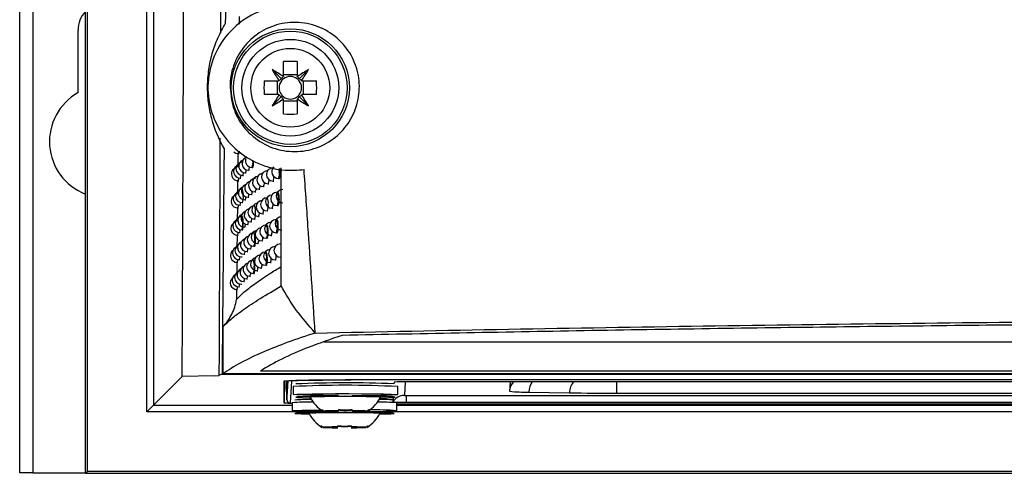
# Model space of a CAD drawing. Header units: millimetres. Extents: x -203 to 471, y -207 to 525.
# Tile 55 of 106: x 148 to 185, y 68 to 85. Entities that reach past the tile are written whole.
import ezdxf

# ---------------------------------------------------------------- set-up
doc = ezdxf.new("R2010")
doc.units = ezdxf.units.MM

msp = doc.modelspace()

# ---------------------------------------------------------------- linework, layer by layer
at = {"color": 7, "linetype": 'Continuous', "lineweight": 25}
for p, q in [((147.647, 68.091), (147.647, 248.091)), ((148.147, 248.091), (148.147, 68.091)), ((150.126, 68.069), (150.126, 248.113)), ((150.191, 89.147), (150.191, 68.135)), ((155.231, 89.166), (155.215, 84.687)), ((152.446, 70.39), (152.446, 89.04)), ((152.696, 89.04), (152.696, 70.64)), ((155.926, 85.318), (155.923, 85.026)), ((149.847, 82.439), (149.847, 84.791)), ((157.597, 83.056), (157.597, 83.611)), ((158.112, 83.611), (158.112, 83.056)), ((157.522, 82.955), (157.166, 83.311)), ((158.186, 82.955), (158.542, 83.311)), ((156.866, 82.88), (157.421, 82.88)), ((157.363, 82.88), (157.363, 82.365)), ((158.112, 83.114), (157.597, 83.114)), ((158.288, 82.88), (158.843, 82.88)), ((158.346, 82.365), (158.346, 82.88)), ((157.421, 82.365), (156.866, 82.365)), ((157.522, 82.29), (157.166, 81.935)), ((157.597, 81.634), (157.597, 82.189)), ((157.597, 82.131), (158.112, 82.131)), ((158.112, 82.189), (158.112, 81.634)), ((158.186, 82.29), (158.542, 81.935)), ((158.843, 82.365), (158.288, 82.365)), ((155.875, 80.171), (155.87, 79.632)), ((155.896, 80.139), (155.918, 80.14)), ((156.077, 79.814), (156.051, 79.814)), ((156.283, 79.516), (156.307, 79.516)), ((156.412, 79.617), (156.436, 79.618)), ((157.2, 79.6), (157.198, 79.6)), ((157.51, 75.143), (157.509, 79.599)), ((155.865, 79.143), (155.86, 78.605)), ((155.885, 79.112), (155.908, 79.113)), ((155.966, 79.213), (155.989, 79.213)), ((156.06, 79.314), (156.083, 79.314)), ((156.165, 79.415), (156.189, 79.415)), ((156.547, 79.192), (156.522, 79.192)), ((157.207, 79.1), (157.232, 79.101)), ((157.407, 79.203), (157.431, 79.204)), ((156.063, 78.788), (156.037, 78.787)), ((156.682, 78.794), (156.706, 78.794)), ((156.845, 78.896), (156.869, 78.896)), ((157.02, 78.998), (157.044, 78.998)), ((156.149, 78.388), (156.172, 78.389)), ((156.264, 78.489), (156.288, 78.49)), ((156.391, 78.591), (156.415, 78.591)), ((156.53, 78.692), (156.555, 78.693)), ((157.004, 78.472), (156.979, 78.472)), ((157.384, 78.677), (157.359, 78.677)), ((155.856, 78.116), (155.851, 77.578)), ((155.874, 78.086), (155.897, 78.086)), ((155.954, 78.186), (155.977, 78.187)), ((156.046, 78.287), (156.069, 78.288)), ((156.523, 78.166), (156.498, 78.166)), ((157.172, 78.074), (157.196, 78.075)), ((157.368, 78.177), (157.392, 78.177)), ((156.049, 77.762), (156.023, 77.761)), ((156.507, 77.666), (156.531, 77.667)), ((156.655, 77.768), (156.68, 77.768)), ((156.816, 77.87), (156.84, 77.87)), ((156.988, 77.972), (157.012, 77.972)), ((157.346, 77.651), (157.32, 77.651)), ((156.031, 77.261), (156.055, 77.262)), ((156.133, 77.362), (156.156, 77.363)), ((156.246, 77.463), (156.27, 77.464)), ((156.371, 77.565), (156.395, 77.565)), ((156.972, 77.447), (156.947, 77.446)), ((155.846, 77.089), (155.841, 76.552)), ((155.864, 77.06), (155.887, 77.061)), ((155.942, 77.161), (155.965, 77.161)), ((156.5, 77.141), (156.475, 77.141)), ((156.956, 76.946), (156.98, 76.947)), ((157.137, 77.049), (157.161, 77.049)), ((157.329, 77.151), (157.354, 77.152)), ((156.35, 76.539), (156.374, 76.54)), ((156.484, 76.641), (156.508, 76.641)), ((156.63, 76.742), (156.654, 76.743)), ((156.787, 76.844), (156.811, 76.845)), ((157.286, 76.626), (157.282, 76.626)), ((157.509, 76.729), (157.483, 76.729)), ((155.93, 76.135), (155.953, 76.136)), ((156.018, 76.236), (156.041, 76.236)), ((156.117, 76.337), (156.14, 76.337)), ((156.228, 76.438), (156.251, 76.438)), ((156.941, 76.422), (156.916, 76.421)), ((157.291, 76.126), (157.316, 76.126)), ((155.837, 76.063), (155.832, 75.527)), ((155.854, 76.035), (155.876, 76.035)), ((156.478, 76.116), (156.452, 76.116)), ((156.759, 75.819), (156.783, 75.82)), ((156.925, 75.921), (156.949, 75.922)), ((157.102, 76.024), (157.127, 76.024)), ((156.21, 75.413), (156.234, 75.414)), ((156.33, 75.514), (156.354, 75.515)), ((156.461, 75.616), (156.485, 75.616)), ((156.604, 75.717), (156.628, 75.718)), ((155.827, 75.038), (155.823, 74.627)), ((155.918, 75.111), (155.941, 75.111)), ((156.004, 75.211), (156.027, 75.212)), ((156.101, 75.312), (156.125, 75.313)), ((155.844, 75.01), (155.866, 75.011)), ((159.134, 73.036), (256.16, 73.036)), ((152.696, 70.64), (153.777, 71.721)), ((154.99, 71.752), (153.777, 71.721)), ((154.99, 71.752), (155.163, 71.757)), ((155.293, 71.815), (260.002, 71.815)), ((207.647, 71.824), (155.303, 71.824)), ((156.724, 71.933), (258.57, 71.933)), ((157.636, 71.553), (157.621, 70.723)), ((157.621, 70.723), (157.621, 71.552)), ((157.719, 71.56), (157.714, 71.479)), ((157.723, 70.974), (157.714, 71.479)), ((157.756, 71.564), (157.723, 70.974)), ((157.724, 70.848), (157.764, 71.564)), ((157.895, 71.553), (157.849, 70.724)), ((157.956, 71.343), (157.956, 71.043)), ((255.147, 71.596), (160.147, 71.596)), ((255.149, 71.591), (160.149, 71.593)), ((161.765, 71.516), (161.761, 71.45)), ((161.906, 71.043), (161.906, 71.343)), ((162.184, 71.525), (162.156, 71.011)), ((190.683, 71.525), (162.268, 71.525)), ((166.141, 71.525), (166.121, 71.167)), ((157.723, 70.974), (157.724, 70.847)), ((157.724, 70.848), (157.723, 70.974)), ((161.733, 70.934), (161.727, 70.839)), ((162.225, 71.01), (190.132, 71.01)), ((166.851, 71.136), (168.385, 71.109)), ((170.152, 71.096), (191.18, 71.096)), ((152.446, 70.39), (152.696, 70.64)), ((152.696, 70.64), (157.922, 70.64)), ((157.849, 70.724), (157.922, 70.715)), ((157.922, 70.732), (157.922, 70.432)), ((161.726, 70.825), (161.723, 70.761)), ((161.872, 70.432), (161.872, 70.732)), ((161.872, 70.685), (190.398, 70.684)), ((190.405, 70.678), (161.872, 70.678)), ((161.872, 70.64), (189.823, 70.64)), ((162.225, 70.753), (190.318, 70.752)), ((159.106, 70.39), (152.446, 70.39)), ((159.521, 70.421), (159.117, 70.421)), ((159.117, 70.412), (159.521, 70.412)), ((160.746, 70.421), (160.342, 70.421)), ((160.342, 70.412), (160.746, 70.412)), ((189.416, 70.39), (160.757, 70.39)), ((159.487, 69.81), (159.083, 69.81)), ((159.083, 69.801), (159.487, 69.801)), ((160.712, 69.81), (160.308, 69.81)), ((160.308, 69.801), (160.712, 69.801)), ((148.147, 68.091), (147.647, 68.091)), ((148.147, 68.091), (150.126, 68.091)), ((150.191, 68.135), (150.126, 68.069)), ((265.169, 68.069), (150.126, 68.069)), ((265.104, 68.135), (150.191, 68.135))]:
    msp.add_line(p, q, dxfattribs=at)
at = {"color": 7, "linetype": 'Continuous', "lineweight": 25, "flags": 128}
for points in [[(155.725, 80.202), (155.8, 80.157), (155.896, 80.139)], [(157.198, 79.6), (157.198, 79.6), (157.2, 79.6)], [(157.432, 79.576), (157.435, 79.549), (157.439, 79.453)], [(157.282, 76.626), (157.283, 76.626), (157.285, 76.625)], [(160.149, 71.596), (160.149, 71.596), (160.149, 71.593)], [(159.674, 71.009), (159.561, 71.009), (159.09, 71.012), (158.672, 71.016), (158.334, 71.023), (158.095, 71.03), (157.972, 71.039), (157.972, 71.047), (158.095, 71.056), (158.334, 71.063), (158.672, 71.069), (159.09, 71.074), (159.561, 71.077), (160.055, 71.077), (160.542, 71.076), (160.99, 71.072), (161.371, 71.066), (161.662, 71.059), (161.844, 71.051), (161.906, 71.043), (161.906, 71.043)], [(161.806, 70.943), (161.742, 70.951), (161.555, 70.959), (161.257, 70.966), (160.869, 70.971), (160.417, 70.974), (159.931, 70.976), (159.446, 70.974), (158.994, 70.971), (158.605, 70.966), (158.308, 70.959), (158.12, 70.951), (158.056, 70.943), (158.12, 70.934), (158.308, 70.927), (158.589, 70.92)], [(161.269, 70.943), (161.269, 70.943), (161.203, 70.95), (161.013, 70.957), (160.717, 70.962), (160.345, 70.965), (159.931, 70.966), (159.518, 70.965), (159.145, 70.962), (158.849, 70.957), (158.659, 70.95), (158.594, 70.943), (158.594, 70.943)], [(159.137, 70.4), (159.057, 70.401), (158.639, 70.405), (158.3, 70.412), (158.061, 70.419), (157.938, 70.428), (157.938, 70.436), (158.061, 70.445), (158.3, 70.452), (158.639, 70.459), (159.037, 70.463)], [(161.772, 70.332), (161.709, 70.34), (161.521, 70.348), (161.223, 70.355), (160.835, 70.36), (160.383, 70.364), (159.897, 70.365), (159.412, 70.364), (158.96, 70.36), (158.572, 70.355), (158.274, 70.348), (158.086, 70.34), (158.022, 70.332), (158.086, 70.324), (158.274, 70.316), (158.556, 70.309)], [(161.235, 70.332), (161.235, 70.332), (161.169, 70.339), (160.979, 70.346), (160.684, 70.351), (160.311, 70.354), (159.897, 70.355), (159.484, 70.354), (159.111, 70.351), (158.815, 70.346), (158.625, 70.339), (158.56, 70.332), (158.56, 70.332)]]:
    msp.add_lwpolyline(points, dxfattribs=at)
at = {"color": 7, "linetype": 'Continuous', "lineweight": 25}
for radius in [2.226, 2.139, 1.825, 1.487]:
    msp.add_circle((157.854, 82.623), radius, dxfattribs=at)
for centre, radius, start, end in [((150.897, 84.791), 1.05, 137.3128, 180), ((157.854, 76.742), 6.874, 87.8532, 92.1468), ((150.76, 72.526), 12.543, 57.0317, 59.2889), ((167.95, 89.716), 12.543, 210.7111, 212.9683), ((164.948, 72.526), 12.543, 120.7111, 122.9683), ((147.758, 89.716), 12.543, 327.0317, 329.2889), ((163.735, 82.623), 6.874, 177.8532, 182.1468), ((157.854, 82.623), 0.504, 147.8869, 149.3041), ((157.854, 82.623), 0.425, 142.7589, 217.2411), ((157.854, 82.623), 0.426, 127.2411, 142.7589), ((157.854, 82.623), 0.504, 120.6959, 122.1131), ((157.854, 82.623), 0.426, 52.7589, 127.2411), ((157.854, 82.623), 0.504, 57.8869, 59.3041), ((157.854, 82.623), 0.426, 37.2411, 52.7589), ((157.854, 82.623), 0.426, 322.7589, 37.2411), ((157.854, 82.623), 0.504, 30.6959, 32.1131), ((151.974, 82.623), 6.874, 357.8532, 2.1468), ((150.897, 80.591), 2.125, 119.6116, 248.7026), ((167.95, 75.529), 12.543, 147.0317, 149.2889), ((150.76, 92.719), 12.543, 300.7111, 302.9683), ((157.854, 82.623), 0.504, 210.6959, 212.1131), ((157.854, 82.623), 0.425, 217.2411, 232.7589), ((157.854, 82.623), 0.504, 237.8869, 239.3041), ((157.854, 82.623), 0.425, 232.7589, 307.2411), ((157.854, 82.623), 0.426, 307.2411, 322.7589), ((157.854, 82.623), 0.504, 300.6959, 302.1131), ((164.948, 92.719), 12.543, 237.0317, 239.2889), ((157.854, 82.623), 0.504, 327.8869, 329.3041), ((147.758, 75.529), 12.543, 30.7111, 32.9683), ((157.854, 88.503), 6.874, 267.8532, 272.1468), ((155.752, 80.231), 0.17, 327.3961, 0.2074), ((156.161, 79.665), 0.25, 112.644, 271.0216), ((156.278, 79.766), 0.25, 108.8046, 271.0216), ((156.408, 79.867), 0.25, 160.6113, 271.0216), ((155.996, 79.798), 0.454, 336.5238, 8.7353), ((155.88, 79.362), 0.25, 126.0108, 271.0216), ((155.962, 79.463), 0.25, 121.2053, 271.0216), ((156.055, 79.564), 0.25, 91.0216, 271.0216), ((155.995, 79.518), 0.199, 328.5427, 3.3954), ((156.108, 79.622), 0.205, 328.7308, 3.9572), ((157.015, 79.248), 0.25, 91.0216, 271.0216), ((157.203, 79.35), 0.25, 91.0216, 271.0216), ((157.402, 79.453), 0.25, 133.9309, 271.0216), ((155.727, 79.211), 0.186, 328.081, 2.0671), ((155.805, 79.313), 0.19, 328.2152, 2.4464), ((155.894, 79.415), 0.194, 328.37, 2.8905), ((156.526, 78.942), 0.25, 91.0216, 271.0216), ((156.677, 79.044), 0.25, 99.3769, 271.0216), ((156.84, 79.146), 0.25, 96.3167, 271.0216), ((156.809, 79.121), 0.244, 329.7606, 7.3048), ((156.896, 79.245), 0.343, 335.0384, 3.1012), ((156.99, 79.384), 0.454, 336.5238, 8.7353), ((156.041, 78.537), 0.25, 91.0216, 271.0216), ((156.144, 78.638), 0.25, 113.4035, 271.0216), ((156.26, 78.739), 0.25, 109.5675, 271.0216), ((155.686, 78.601), 0.397, 350.7681, 27.9724), ((156.387, 78.841), 0.25, 105.9734, 271.0216), ((156.344, 78.804), 0.217, 329.0937, 5.0796), ((156.488, 78.909), 0.225, 329.3092, 5.7735), ((156.643, 79.014), 0.234, 329.532, 6.515), ((157.571, 78.53), 0.25, 91.0216, 271.0216), ((155.87, 78.336), 0.25, 126.7492, 271.0216), ((155.95, 78.436), 0.25, 121.9544, 271.0216), ((155.629, 78.468), 0.454, 336.5238, 8.7353), ((155.98, 78.492), 0.198, 328.5086, 3.295), ((156.09, 78.595), 0.204, 328.6913, 3.838), ((156.212, 78.699), 0.21, 328.887, 4.4338), ((156.811, 78.12), 0.25, 97.0976, 271.0216), ((156.983, 78.222), 0.25, 91.0216, 271.0216), ((157.167, 78.324), 0.25, 91.0216, 271.0216), ((156.628, 78.286), 0.397, 350.7681, 27.9724), ((157.363, 78.427), 0.25, 91.0216, 271.0216), ((157.008, 78.49), 0.397, 350.7681, 27.9724), ((156.951, 78.358), 0.454, 336.5238, 8.7353), ((155.717, 78.184), 0.186, 328.0632, 2.0171), ((155.793, 78.286), 0.189, 328.1921, 2.3807), ((156.366, 77.815), 0.25, 106.7366, 271.0216), ((156.503, 77.916), 0.25, 91.0216, 271.0216), ((156.651, 78.018), 0.25, 100.1502, 271.0216), ((156.147, 77.98), 0.397, 350.7681, 27.9724), ((156.616, 77.987), 0.231, 329.4736, 6.3181), ((156.571, 78.153), 0.454, 336.5238, 8.7353), ((156.864, 78.218), 0.339, 334.9619, 2.8636), ((155.937, 77.411), 0.25, 122.6997, 271.0216), ((156.027, 77.511), 0.25, 91.0216, 271.0216), ((156.128, 77.612), 0.25, 114.16, 271.0216), ((156.241, 77.713), 0.25, 110.3273, 271.0216), ((155.672, 77.575), 0.397, 350.7681, 27.9724), ((156.192, 77.672), 0.208, 328.8434, 4.2998), ((156.09, 77.847), 0.454, 336.5238, 8.7353), ((156.464, 77.882), 0.223, 329.2556, 5.5987), ((157.325, 77.401), 0.25, 91.0216, 271.0216), ((157.529, 77.504), 0.25, 91.0216, 271.0216), ((156.97, 77.465), 0.397, 350.7681, 27.9724), ((155.86, 77.31), 0.25, 127.483, 271.0216), ((155.782, 77.26), 0.189, 328.17, 2.3179), ((155.615, 77.442), 0.454, 336.5238, 8.7353), ((155.965, 77.465), 0.197, 328.4757, 3.1984), ((156.073, 77.569), 0.202, 328.653, 3.7232), ((156.782, 77.094), 0.25, 97.8739, 271.0216), ((156.951, 77.196), 0.25, 91.0216, 271.0216), ((157.132, 77.299), 0.25, 91.0216, 271.0216), ((156.596, 77.26), 0.397, 350.7681, 27.9724), ((156.913, 77.332), 0.454, 336.5238, 8.7353), ((155.707, 77.158), 0.186, 328.0462, 1.9695), ((156.223, 76.688), 0.25, 111.0841, 271.0216), ((156.346, 76.789), 0.25, 107.4967, 271.0216), ((156.48, 76.891), 0.25, 91.0216, 271.0216), ((156.625, 76.992), 0.25, 100.9195, 271.0216), ((156.124, 76.954), 0.397, 350.7681, 27.9724), ((156.067, 76.822), 0.454, 336.5238, 8.7353), ((156.44, 76.855), 0.221, 329.2033, 5.4297), ((156.59, 76.961), 0.229, 329.4166, 6.1276), ((156.539, 77.127), 0.454, 336.5238, 8.7353), ((156.833, 77.191), 0.335, 334.887, 2.6343), ((155.925, 76.385), 0.25, 123.4412, 271.0216), ((156.013, 76.486), 0.25, 91.0216, 271.0216), ((156.112, 76.587), 0.25, 114.9134, 271.0216), ((156.056, 76.543), 0.201, 328.6159, 3.6124), ((156.173, 76.646), 0.207, 328.8011, 4.1705), ((157.098, 76.273), 0.25, 92.9415, 271.0216), ((157.287, 76.376), 0.25, 91.0216, 271.0216), ((157.488, 76.479), 0.25, 91.0216, 271.0216), ((155.849, 76.285), 0.25, 128.2123, 271.0216), ((155.697, 76.133), 0.185, 328.03, 1.9242), ((155.77, 76.235), 0.188, 328.1487, 2.2578), ((155.95, 76.44), 0.196, 328.4439, 3.1055), ((156.6, 75.967), 0.25, 101.6851, 271.0216), ((156.754, 76.069), 0.25, 98.6458, 271.0216), ((156.92, 76.171), 0.25, 91.0216, 271.0216), ((156.565, 76.235), 0.397, 350.7681, 27.9724), ((156.508, 76.102), 0.454, 336.5238, 8.7353), ((156.802, 76.165), 0.332, 334.8137, 2.4129), ((156.979, 76.271), 0.345, 335.0688, 3.1963), ((156.097, 75.562), 0.25, 115.6637, 271.0216), ((156.205, 75.663), 0.25, 111.8378, 271.0216), ((156.325, 75.764), 0.25, 108.2536, 271.0216), ((156.457, 75.866), 0.25, 91.0216, 271.0216), ((156.102, 75.929), 0.397, 350.7681, 27.9724), ((156.045, 75.797), 0.454, 336.5238, 8.7353), ((156.416, 75.83), 0.219, 329.1523, 5.2662), ((156.563, 75.935), 0.227, 329.361, 5.9434), ((155.839, 75.26), 0.25, 128.9368, 271.0216), ((155.914, 75.361), 0.25, 124.1788, 271.0216), ((155.999, 75.461), 0.25, 91.0216, 271.0216), ((155.935, 75.415), 0.195, 328.4132, 3.016), ((156.039, 75.518), 0.2, 328.5799, 3.5057), ((156.154, 75.621), 0.206, 328.76, 4.0456), ((155.687, 75.108), 0.185, 328.0145, 1.881), ((155.759, 75.21), 0.188, 328.1284, 2.2003), ((159.931, 32.359), 39.034, 87.0998, 92.9002), ((159.997, 25.556), 45.928, 87.7992, 92.4223), ((162.142, 64.299), 7.227, 89.0046, 92.9912), ((166.621, 71.167), 0.5, 134.1856, 173.6459), ((167.446, 71.154), 0.595, 141.3738, 181.7211), ((168.967, 71.129), 0.582, 137.1436, 182.0191), ((474.517, 71.148), 304.365, 179.92905, 180.00979), ((160.555, 95.777), 24.771, 269.1528, 273.127), ((161.347, 75.425), 4.505, 269.0468, 275.8551), ((162.156, 70.511), 0.5, 89.9972, 149.9938), ((162.208, 71.998), 0.988, 266.9945, 271.0019), ((216.366, 70.793), 54.141, 179.7704, 180.0429), ((166.746, 77.303), 6.168, 264.1829, 270.9786), ((170.046, 178.3), 107.204, 269.11245, 270.05691), ((157.849, 70.849), 0.125, 180.5046, 270.0032), ((158.61, 62.281), 8.479, 89.3868, 94.6496), ((158.584, 64.371), 6.486, 89.5672, 94.9686), ((161.167, 61.459), 9.3, 85.6508, 90.1487), ((161.04, 57.129), 13.728, 87.1291, 89.2368), ((162.099, 77.927), 7.176, 266.9945, 271.0019), ((159.663, 55.068), 15.363, 89.9613, 92.0384), ((159.663, 85.765), 15.363, 267.9616, 270.0387), ((159.764, 60.849), 9.575, 90.5417, 91.458), ((159.764, 79.984), 9.575, 268.542, 269.4583), ((160.199, 55.068), 15.363, 87.9616, 90.0387), ((160.098, 60.849), 9.575, 88.542, 89.4583), ((160.199, 85.765), 15.363, 269.9613, 272.0384), ((160.098, 79.984), 9.575, 270.5417, 271.458), ((160.887, 86.052), 15.651, 269.6479, 273.6087), ((160.977, 57.539), 12.924, 86.0292, 90.6102), ((161.313, 74.814), 4.505, 269.0468, 275.8551), ((159.63, 54.457), 15.363, 89.9613, 92.0384), ((159.73, 60.238), 9.575, 90.5417, 91.458), ((160.165, 54.457), 15.363, 87.9616, 90.0387), ((160.064, 60.238), 9.575, 88.542, 89.4583), ((159.63, 85.154), 15.363, 267.9616, 270.0387), ((159.73, 79.373), 9.575, 268.542, 269.4583), ((160.165, 85.154), 15.363, 269.9613, 272.0384), ((160.064, 79.373), 9.575, 270.5417, 271.458)]:
    msp.add_arc(centre, radius, start, end, dxfattribs=at)
for centre, major_axis, start_param, end_param in [((157.733, 82.538), (0.402, 0.28), 1.435245, 1.669848), ((157.939, 82.744), (0.28, 0.402), 1.471745, 1.706348), ((157.769, 82.744), (-0.28, 0.402), 4.576838, 4.811441), ((157.976, 82.538), (0.402, -0.28), 1.471745, 1.706348), ((157.733, 82.708), (0.402, -0.28), 4.613337, 4.84794), ((157.939, 82.501), (-0.28, 0.402), 1.435245, 1.669848), ((157.769, 82.501), (0.28, 0.402), 4.613337, 4.84794), ((157.976, 82.708), (0.402, 0.28), 4.576838, 4.811441)]:
    msp.add_ellipse(centre, major_axis=major_axis, ratio=0.953027, start_param=start_param, end_param=end_param, dxfattribs=at)
for points in [[(155.415, 85.058), (155.429, 86.493), (155.444, 87.93), (155.459, 89.368)], [(158.793, 73.366), (158.543, 73.652), (158.042, 74.224), (157.687, 74.837), (157.51, 75.143)], [(155.293, 71.815), (155.229, 71.795), (155.186, 71.776), (155.163, 71.757)], [(159.042, 70.462), (159.03, 70.439), (159.03, 70.442), (159.042, 70.471)], [(159.117, 70.421), (159.092, 70.437), (159.067, 70.453), (159.042, 70.471)], [(159.674, 70.482), (159.843, 70.456), (160.019, 70.456), (160.189, 70.482)], [(159.674, 70.482), (159.674, 70.464), (159.674, 70.447), (159.674, 70.431)], [(160.189, 70.451), (160.02, 70.425), (159.843, 70.425), (159.674, 70.451)], [(160.189, 70.431), (160.189, 70.447), (160.189, 70.464), (160.189, 70.482)], [(160.82, 70.471), (160.796, 70.453), (160.771, 70.437), (160.746, 70.421)], [(160.82, 70.471), (160.833, 70.442), (160.833, 70.439), (160.82, 70.462)], [(159.008, 69.851), (158.996, 69.828), (158.996, 69.831), (159.008, 69.86)], [(159.083, 69.81), (159.058, 69.826), (159.033, 69.842), (159.008, 69.86)], [(159.64, 69.871), (159.809, 69.845), (159.985, 69.845), (160.155, 69.871)], [(159.64, 69.871), (159.64, 69.853), (159.64, 69.836), (159.64, 69.82)], [(160.155, 69.84), (159.986, 69.814), (159.809, 69.814), (159.64, 69.84)], [(160.155, 69.82), (160.155, 69.836), (160.155, 69.853), (160.155, 69.871)], [(160.786, 69.86), (160.762, 69.842), (160.737, 69.826), (160.712, 69.81)], [(160.786, 69.86), (160.799, 69.831), (160.799, 69.828), (160.786, 69.851)]]:
    msp.add_open_spline(points, degree=3, dxfattribs=at)
for points, knots in [([(153.777, 71.721), (153.779, 72.27), (153.784, 73.367), (153.791, 75.014), (153.797, 76.662), (153.804, 78.311), (153.81, 79.962), (153.816, 81.613), (153.823, 83.265), (153.829, 84.918), (153.835, 86.573), (153.839, 87.676), (153.841, 88.228)], [0, 0, 0, 0, 0.100005, 0.200006, 0.300005, 0.400003, 0.5, 0.599996, 0.699994, 0.799993, 0.899995, 1, 1, 1, 1]), ([(158.051, 85.749), (157.832, 85.744), (157.394, 85.735), (156.609, 85.514), (155.77, 85.013), (155.068, 84.135), (154.722, 83.098), (154.747, 82.043), (155.103, 81.08), (155.746, 80.28), (156.624, 79.718), (157.545, 79.474), (158.135, 79.518), (158.371, 79.535)], [0, 0, 0, 0, 0.063611, 0.127222, 0.236054, 0.34275, 0.444555, 0.541114, 0.635223, 0.729888, 0.828102, 0.931249, 1, 1, 1, 1]), ([(155.37, 80.313), (155.158, 80.674), (154.998, 81.056), (154.837, 81.659), (154.796, 81.865), (154.744, 82.275), (154.732, 82.481), (154.736, 82.894), (154.752, 83.102), (154.812, 83.515), (154.855, 83.717), (154.969, 84.115), (155.04, 84.31), (155.208, 84.692), (155.306, 84.879), (155.415, 85.058)], [0, 0, 0, 0, 0.25, 0.25, 0.375, 0.375, 0.5, 0.5, 0.625, 0.625, 0.75, 0.75, 0.875, 0.875, 1, 1, 1, 1]), ([(155.681, 81.955), (155.625, 82.261), (155.522, 82.83), (155.752, 83.656), (156.192, 84.333), (156.843, 84.84), (157.64, 85.11), (158.497, 85.094), (159.301, 84.786), (159.946, 84.226), (160.357, 83.496), (160.502, 82.687), (160.379, 81.885), (160.005, 81.164), (159.411, 80.597), (158.651, 80.249), (157.803, 80.175), (156.972, 80.395), (156.27, 80.885), (155.856, 81.454), (155.722, 81.836), (155.681, 81.955)], [0, 0, 0, 0, 0.059434, 0.110492, 0.162444, 0.216066, 0.271424, 0.32778, 0.383891, 0.438654, 0.491677, 0.543378, 0.594655, 0.646473, 0.699558, 0.754186, 0.810059, 0.866314, 0.921805, 0.975652, 1, 1, 1, 1]), ([(155.199, 80.717), (155.194, 79.222), (155.188, 77.727), (155.176, 74.74), (155.169, 73.248), (155.163, 71.757)], [0, 0, 0, 0, 0.5, 0.5, 1, 1, 1, 1]), ([(155.293, 71.815), (155.294, 71.991), (155.296, 72.168), (155.299, 72.521), (155.304, 73.052), (155.308, 73.582), (155.318, 74.643), (155.337, 76.766), (155.356, 78.893), (155.37, 80.313)], [0, 0, 0, 0, 0.0625, 0.0625, 0.125, 0.25, 0.25, 0.5, 1, 1, 1, 1]), ([(155.918, 80.143), (155.919, 80.142), (155.922, 80.138), (155.927, 80.163), (155.931, 80.195), (155.932, 80.223), (155.932, 80.227)], [0, 0, 0, 0, 0.131058, 0.526674, 0.921824, 1, 1, 1, 1]), ([(156.436, 79.621), (156.438, 79.62), (156.443, 79.616), (156.452, 79.64), (156.461, 79.688), (156.466, 79.758), (156.468, 79.827), (156.467, 79.868), (156.467, 79.881)], [0, 0, 0, 0, 0.069668, 0.277321, 0.484963, 0.692597, 0.900228, 1, 1, 1, 1]), ([(157.431, 79.207), (157.433, 79.206), (157.441, 79.202), (157.454, 79.226), (157.468, 79.274), (157.477, 79.345), (157.481, 79.427), (157.479, 79.504), (157.474, 79.546), (157.472, 79.563)], [0, 0, 0, 0, 0.055109, 0.222039, 0.388954, 0.555653, 0.722022, 0.888103, 1, 1, 1, 1]), ([(158.793, 73.366), (158.703, 74.712), (158.566, 76.769), (158.421, 78.825), (158.371, 79.535)], [0, 0, 0, 0, 0.6545415, 1, 1, 1, 1]), ([(157.392, 78.18), (157.394, 78.18), (157.402, 78.176), (157.414, 78.199), (157.428, 78.248), (157.437, 78.318), (157.441, 78.401), (157.438, 78.486), (157.43, 78.565), (157.417, 78.627), (157.401, 78.67), (157.39, 78.674), (157.384, 78.677)], [0, 0, 0, 0, 0.035604, 0.143253, 0.250894, 0.358411, 0.465739, 0.572902, 0.680005, 0.787183, 0.894534, 1, 1, 1, 1]), ([(156.055, 77.265), (156.056, 77.264), (156.059, 77.261), (156.065, 77.284), (156.072, 77.332), (156.076, 77.403), (156.077, 77.485), (156.076, 77.57), (156.071, 77.649), (156.065, 77.712), (156.057, 77.754), (156.051, 77.759), (156.049, 77.761)], [0, 0, 0, 0, 0.035856, 0.143456, 0.250985, 0.358393, 0.465681, 0.572897, 0.680114, 0.787404, 0.894811, 1, 1, 1, 1]), ([(157.354, 77.155), (157.355, 77.154), (157.363, 77.15), (157.376, 77.174), (157.389, 77.222), (157.398, 77.293), (157.401, 77.375), (157.399, 77.46), (157.391, 77.539), (157.378, 77.602), (157.362, 77.644), (157.351, 77.649), (157.346, 77.651)], [0, 0, 0, 0, 0.035655, 0.143273, 0.250885, 0.358388, 0.465724, 0.572914, 0.68005, 0.787253, 0.894609, 1, 1, 1, 1]), ([(156.98, 76.95), (156.982, 76.949), (156.989, 76.946), (157, 76.969), (157.011, 77.017), (157.019, 77.088), (157.022, 77.17), (157.02, 77.255), (157.012, 77.334), (157.001, 77.397), (156.987, 77.439), (156.977, 77.444), (156.972, 77.446)], [0, 0, 0, 0, 0.035908, 0.143369, 0.250835, 0.358268, 0.465647, 0.572974, 0.680281, 0.78761, 0.894991, 1, 1, 1, 1]), ([(156.508, 76.644), (156.509, 76.643), (156.515, 76.64), (156.524, 76.663), (156.533, 76.712), (156.539, 76.782), (156.541, 76.864), (156.539, 76.95), (156.533, 77.029), (156.524, 77.091), (156.512, 77.133), (156.504, 77.138), (156.5, 77.141)], [0, 0, 0, 0, 0.036034, 0.143429, 0.250821, 0.358212, 0.465604, 0.572997, 0.68039, 0.787784, 0.895178, 1, 1, 1, 1]), ([(156.949, 75.925), (156.951, 75.924), (156.957, 75.921), (156.968, 75.944), (156.979, 75.992), (156.987, 76.063), (156.99, 76.145), (156.988, 76.23), (156.98, 76.309), (156.969, 76.372), (156.955, 76.414), (156.946, 76.419), (156.941, 76.421)], [0, 0, 0, 0, 0.0359309, 0.1433785, 0.2508304, 0.3582573, 0.4656395, 0.5729793, 0.6803023, 0.7876432, 0.8950259, 1, 1, 1, 1]), ([(155.823, 74.627), (155.908, 74.716), (156.077, 74.893), (156.508, 75.225), (156.977, 75.55), (157.362, 75.784), (157.51, 75.874)], [0, 0, 0, 0, 0.276089, 0.552075, 0.828096, 1, 1, 1, 1]), ([(156.485, 75.619), (156.487, 75.619), (156.492, 75.615), (156.501, 75.638), (156.51, 75.687), (156.516, 75.757), (156.518, 75.839), (156.516, 75.925), (156.51, 76.004), (156.501, 76.066), (156.489, 76.109), (156.482, 76.113), (156.478, 76.116)], [0, 0, 0, 0, 0.036033, 0.143431, 0.250824, 0.358215, 0.465604, 0.572995, 0.680387, 0.78778, 0.895174, 1, 1, 1, 1]), ([(155.313, 73.6), (155.405, 73.694), (155.588, 73.881), (156.069, 74.243), (156.687, 74.656), (157.236, 74.981), (157.51, 75.143)], [0, 0, 0, 0, 0.250117, 0.500102, 0.750069, 1, 1, 1, 1]), ([(155.313, 73.6), (155.38, 73.672), (155.513, 73.817), (155.648, 74.076), (155.772, 74.341), (155.806, 74.532), (155.823, 74.627)], [0, 0, 0, 0, 0.249723, 0.499925, 0.749957, 1, 1, 1, 1]), ([(155.313, 73.6), (155.31, 73.211), (155.305, 72.619), (155.304, 72.027), (155.303, 71.824)], [0, 0, 0, 0, 0.656416, 1, 1, 1, 1]), ([(158.793, 73.366), (161.219, 73.416), (166.071, 73.516), (173.435, 73.636), (180.854, 73.735), (188.375, 73.809), (195.973, 73.86), (203.654, 73.886), (211.354, 73.886), (219.638, 73.859), (228.477, 73.798), (237.868, 73.694), (247.229, 73.555), (253.411, 73.429), (256.502, 73.366)], [0, 0, 0, 0, 0.075775, 0.15155, 0.227736, 0.303923, 0.381656, 0.459388, 0.537567, 0.615746, 0.711393, 0.80704, 0.90352, 1, 1, 1, 1]), ([(255.488, 73.276), (252.342, 73.339), (246.055, 73.464), (236.506, 73.602), (226.901, 73.703), (217.248, 73.763), (207.584, 73.783), (197.929, 73.762), (188.304, 73.702), (178.728, 73.601), (169.209, 73.463), (162.942, 73.338), (159.807, 73.276)], [0, 0, 0, 0, 0.10019, 0.200289, 0.300488, 0.400599, 0.500752, 0.600625, 0.700457, 0.800354, 0.900132, 1, 1, 1, 1]), ([(158.793, 73.366), (158.439, 73.249), (157.731, 73.015), (156.791, 72.639), (155.947, 72.242), (155.517, 71.963), (155.303, 71.824)], [0, 0, 0, 0, 0.231079, 0.462415, 0.733232, 1, 1, 1, 1]), ([(159.807, 73.276), (159.378, 73.128), (158.519, 72.833), (157.49, 72.385), (156.98, 72.084), (156.724, 71.933)], [0, 0, 0, 0, 0.333439, 0.666573, 1, 1, 1, 1]), ([(157.621, 71.552), (157.621, 71.555), (157.638, 71.557), (157.701, 71.563), (157.749, 71.566), (157.876, 71.571), (157.954, 71.574), (158.091, 71.577), (158.14, 71.579), (158.245, 71.581), (158.301, 71.582), (158.477, 71.585), (158.604, 71.587), (158.878, 71.59), (159.026, 71.591), (159.331, 71.594), (159.488, 71.594), (159.814, 71.596), (159.981, 71.596), (160.147, 71.596)], [0, 0, 0, 0, 0.125, 0.125, 0.25, 0.25, 0.375, 0.375, 0.4375, 0.4375, 0.5, 0.5, 0.625, 0.625, 0.75, 0.75, 0.875, 0.875, 1, 1, 1, 1]), ([(160.149, 71.593), (160.001, 71.593), (159.854, 71.592), (159.565, 71.591), (159.422, 71.591), (159.15, 71.589), (159.019, 71.588), (158.773, 71.585), (158.659, 71.583), (158.452, 71.579), (158.357, 71.577), (158.193, 71.573), (158.124, 71.571), (158.011, 71.566), (157.968, 71.564), (157.91, 71.559), (157.895, 71.556), (157.895, 71.553)], [0, 0, 0, 0, 0.125, 0.125, 0.25, 0.25, 0.375, 0.375, 0.5, 0.5, 0.625, 0.625, 0.75, 0.75, 0.875, 0.875, 1, 1, 1, 1]), ([(158.594, 70.943), (158.658, 70.839), (158.785, 70.633), (158.98, 70.489), (159.078, 70.416)], [0, 0, 0, 0, 0.500043, 1, 1, 1, 1]), ([(160.785, 70.416), (160.882, 70.489), (161.077, 70.633), (161.205, 70.839), (161.269, 70.943)], [0, 0, 0, 0, 0.499957, 1, 1, 1, 1]), ([(157.922, 70.702), (157.813, 70.706), (157.645, 70.713), (157.627, 70.72), (157.621, 70.723)], [0, 0, 0, 0, 0.646026, 1, 1, 1, 1]), ([(157.725, 70.848), (157.726, 70.835), (157.728, 70.808), (157.747, 70.774), (157.77, 70.75), (157.792, 70.737), (157.81, 70.729), (157.829, 70.724), (157.859, 70.719), (157.878, 70.716), (157.92, 70.714), (157.922, 70.714)], [0, 0, 0, 0, 0.060215, 0.121371, 0.174159, 0.222613, 0.273233, 0.346132, 0.503075, 0.968647, 1, 1, 1, 1]), ([(158.56, 70.332), (158.624, 70.229), (158.751, 70.022), (158.946, 69.878), (159.044, 69.805)], [0, 0, 0, 0, 0.500043, 1, 1, 1, 1]), ([(160.751, 69.805), (160.849, 69.878), (161.043, 70.022), (161.171, 70.229), (161.235, 70.332)], [0, 0, 0, 0, 0.499957, 1, 1, 1, 1])]:
    msp.add_open_spline(points, degree=3, knots=knots, dxfattribs=at)

doc.saveas('drawing.dxf')
